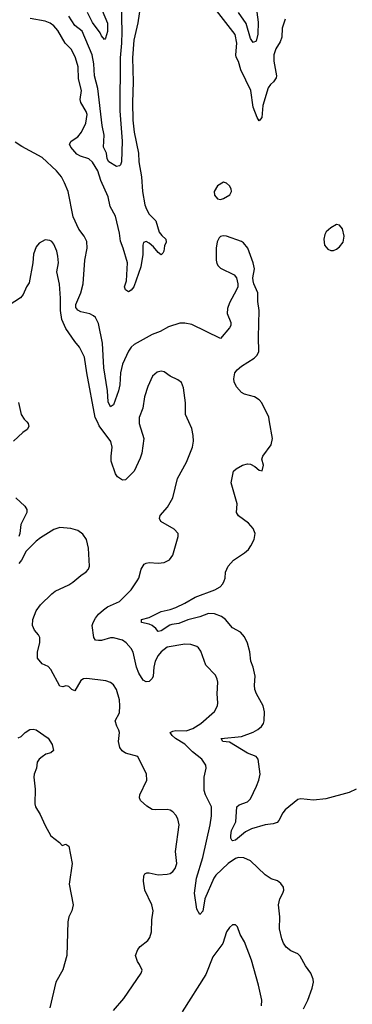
# Model space of a CAD drawing. Header units: inches. Extents: x 2134017 to 2292458, y 756222 to 916513.
# Tile 194 of 256: x 2173660 to 2175895, y 866081 to 872707. Entities that reach past the tile are written whole.
import ezdxf

# ---------------------------------------------------------------- set-up
doc = ezdxf.new("R2010")
doc.units = ezdxf.units.IN
doc.header["$MEASUREMENT"] = 0
doc.layers.add('C1876', color=7, linetype='Continuous')
doc.layers.add('C1877', color=7, linetype='Continuous')

msp = doc.modelspace()

# ---------------------------------------------------------------- linework, layer by layer
at = {"layer": 'C1876', "color": 5}
for points, elevation in [([(2173707.8, 870000), (2173717, 869990), (2173721.3, 869970), (2173710.4, 869950), (2173681.3, 869930), (2173617, 869870)], 340), ([(2175568.2, 866050), (2175597.6, 866110), (2175625.1, 866190), (2175633.6, 866230), (2175631.8, 866250), (2175617, 866290), (2175579.7, 866339.7), (2175545.4, 866405.4), (2175530, 866421.2), (2175481.7, 866441.7), (2175450, 866466.6), (2175432.9, 866492.9), (2175421.5, 866521.5), (2175405.1, 866590), (2175408, 866670), (2175398.4, 866750), (2175408, 866792), (2175429.3, 866830), (2175434.5, 866850), (2175432, 866870), (2175414.9, 866894.9), (2175391.5, 866911.5), (2175350, 866926.6), (2175310, 866952), (2175210, 867047.3), (2175167.1, 867067.1), (2175130, 867069.8), (2175110, 867061.8), (2175060.8, 867030), (2174978, 866950), (2174963.9, 866930), (2174904.6, 866790), (2174890, 866709.2), (2174870, 866686.6), (2174850, 866722), (2174834, 866830), (2174848.2, 866930), (2174889.8, 867070), (2174940.3, 867290), (2174949.8, 867350), (2174949.8, 867410), (2174909.7, 867490), (2174900.7, 867520.7), (2174900.4, 867610), (2174914, 867670), (2174911.3, 867690), (2174884.7, 867730), (2174820.6, 867780.6), (2174770, 867831.9), (2174707.3, 867870), (2174685.1, 867890), (2174672, 867910), (2174690, 867919.6), (2174710, 867922.8), (2174778.8, 867921.2), (2174823.5, 867936.5), (2174877.4, 867970), (2174970, 868052.4), (2174989.8, 868090), (2174992, 868110), (2174986, 868170), (2174991.5, 868250), (2174988.1, 868270), (2174975.9, 868295.9), (2174910, 868363.6), (2174877.2, 868457.2), (2174861.3, 868481.3), (2174849.3, 868490), (2174810, 868502.7), (2174770, 868505.3), (2174650, 868484.6), (2174610, 868454.2), (2174590, 868428.6), (2174571.3, 868390), (2174561.6, 868350), (2174556, 868290), (2174550, 868274), (2174530, 868252.6), (2174510, 868250.9), (2174490, 868262.3), (2174460.2, 868310), (2174444.9, 868350), (2174423.5, 868450), (2174410, 868476.3), (2174374.9, 868514.9), (2174350, 868531), (2174290, 868548.5), (2174270, 868548.5), (2174210, 868529.8), (2174189.8, 868529.8), (2174170, 868531.6), (2174158.5, 868550), (2174147.6, 868630), (2174153.1, 868650), (2174170, 868680.2), (2174190, 868706.5), (2174223.2, 868736.8), (2174250, 868755.9), (2174330, 868793.1), (2174409.8, 868870.2), (2174449.6, 868930), (2174459.5, 868950), (2174476.2, 869010), (2174497.2, 869042.8), (2174509.7, 869050.3), (2174530, 869054), (2174590, 869050.3), (2174630, 869053.7), (2174666.6, 869073.4), (2174690, 869104.9), (2174724.5, 869230), (2174725.2, 869250), (2174698.7, 869278.7), (2174609, 869330), (2174599.3, 869350), (2174602.9, 869370), (2174653.9, 869426.1), (2174688.2, 869490), (2174720.1, 869619.9), (2174781.1, 869730), (2174822, 869830), (2174828, 869870), (2174826, 869910), (2174816.6, 869956.6), (2174796.8, 870000)], 340), ([(2174462.8, 870000), (2174462.8, 869990), (2174493.4, 869890), (2174480.2, 869790), (2174470, 869757), (2174430, 869669.6), (2174370, 869611.8), (2174350, 869609.6), (2174316.2, 869630), (2174303.6, 869650), (2174275.3, 869735.3), (2174273.5, 869770), (2174282, 869830), (2174271.3, 869868.7), (2174194.2, 869974.2), (2174181.9, 870000)], 340), ([(2175922, 867530), (2175874.2, 867505.8), (2175717, 867463), (2175635.3, 867455.3), (2175550, 867465.1), (2175530, 867459.6), (2175444.9, 867390), (2175428.2, 867370), (2175402, 867318), (2175390, 867304.2), (2175364.4, 867295.6), (2175310, 867288.3), (2175218.1, 867261.9), (2175178.4, 867241.6), (2175110, 867186.1), (2175090, 867182.2), (2175085, 867185), (2175078.4, 867198.4), (2175078, 867218), (2175083.9, 867250), (2175113.3, 867310), (2175119.7, 867410), (2175135.2, 867424.8), (2175190, 867443.2), (2175210, 867463.1), (2175251.6, 867550), (2175266.5, 867590), (2175275, 867630), (2175263.5, 867730), (2175250, 867749.6), (2175190, 867772.3), (2175070, 867846.3), (2175026, 867850), (2175014, 867870), (2175150, 867883.6), (2175230, 867912.6), (2175260.5, 867930), (2175284.2, 867950), (2175297.6, 867970), (2175303.6, 867990), (2175304.2, 868050), (2175295.6, 868090), (2175250.9, 868170.9), (2175240.9, 868200.9), (2175237.7, 868230), (2175243.5, 868290), (2175229.6, 868350), (2175214.3, 868390), (2175206.2, 868453.8), (2175191.8, 868511.8), (2175170, 868554.5), (2175144.8, 868584.8), (2175090, 868614), (2175043.5, 868670), (2175016.8, 868690), (2174970, 868709.4), (2174928.7, 868711.3), (2174870, 868689.9), (2174790, 868669.4), (2174730, 868644.8), (2174682.6, 868637.4), (2174667.9, 868632.1), (2174610, 868593.6), (2174590, 868589.8), (2174574.8, 868610), (2174549.9, 868629.9), (2174530, 868638.9), (2174478, 868650), (2174478, 868670), (2174530, 868684.7), (2174610, 868725), (2174670, 868737.7), (2174710, 868752.2), (2174770, 868780.8), (2174838.1, 868821.9), (2174971.6, 868870), (2175007.8, 868890), (2175025.6, 868910), (2175034, 868930), (2175040.7, 868950), (2175042.9, 868990), (2175060.9, 869030), (2175096, 869070), (2175170, 869119.5), (2175197.1, 869142.9), (2175214.4, 869165.6), (2175236, 869210), (2175242.4, 869250), (2175230, 869283.6), (2175198.6, 869318.6), (2175130, 869367.6), (2175118, 869390), (2175120.5, 869450), (2175082, 869590), (2175096, 869670), (2175114.3, 869685.7), (2175157.2, 869710), (2175190, 869719.5), (2175210, 869717.1), (2175241.3, 869701.3), (2175270, 869676), (2175290, 869672), (2175299.3, 869710), (2175286.6, 869750), (2175295.1, 869770), (2175350, 869847.3), (2175359.7, 869890), (2175339.4, 870000)], 320), ([(2173632.9, 869490), (2173694, 869434), (2173708.3, 869410), (2173708.2, 869390), (2173667.2, 869310), (2173660.9, 869250), (2173654.8, 869230)], 340), ([(2174290, 866040.3), (2174359.2, 866120.8), (2174477, 866290), (2174483.7, 866310), (2174466, 866350), (2174451.8, 866370), (2174438.4, 866410), (2174454.5, 866450), (2174469.6, 866470), (2174520.9, 866510), (2174534, 866530), (2174546, 866570), (2174548.2, 866650), (2174557.3, 866710), (2174547.7, 866750), (2174500.3, 866850), (2174491.1, 866908.9), (2174493.6, 866946.4), (2174501, 866959), (2174514.5, 866965.5), (2174530, 866966), (2174590, 866952), (2174650, 866956), (2174670, 866962), (2174690, 866976), (2174704.6, 866995.4), (2174716.3, 867030), (2174707.4, 867110), (2174731.1, 867290), (2174723, 867330), (2174710, 867354.5), (2174690, 867376.3), (2174670, 867388), (2174650, 867392.8), (2174570, 867389.7), (2174550, 867393), (2174514.9, 867414.9), (2174472.3, 867452.3), (2174464.7, 867470), (2174467.1, 867490), (2174514.7, 867590), (2174513, 867630), (2174453, 867750), (2174370, 867772.4), (2174347.4, 867787.4), (2174332.8, 867810), (2174324.8, 867850), (2174329.5, 867909.5), (2174327, 867927), (2174312.1, 867952.1), (2174301.2, 867990), (2174330, 868042), (2174333.3, 868090), (2174329.6, 868130), (2174310, 868199), (2174290, 868232.3), (2174270, 868246.6), (2174239.1, 868259.1), (2174110, 868273.9), (2174088.5, 868271.5), (2174070, 868259.8), (2174030, 868191.6), (2174010, 868199.5), (2173990, 868219.5), (2173982, 868222), (2173970, 868224.2), (2173950, 868218), (2173930, 868222.4), (2173870, 868333.6), (2173850, 868353.6), (2173810, 868372.3), (2173778.7, 868410), (2173779.2, 868450), (2173795.8, 868515.8), (2173795.1, 868550), (2173786.8, 868566.8), (2173758.6, 868598.6), (2173745.2, 868630), (2173747, 868670), (2173769.6, 868730), (2173799.6, 868770), (2173875.6, 868844.4), (2173898.3, 868861.7), (2173990, 868904.9), (2174017.4, 868922.6), (2174070, 868967.7), (2174107.3, 868992.7), (2174121.2, 869010), (2174129.3, 869030), (2174121.6, 869150), (2174109.5, 869209.5), (2174084.8, 869244.8), (2174049.5, 869269.5), (2174004.2, 869284.2), (2173930, 869290.8), (2173890, 869275.8), (2173799.5, 869220.5), (2173770, 869197.7), (2173703.5, 869130), (2173670.9, 869069.1), (2173653.1, 869046.9)], 360), ([(2173650, 867874), (2173670, 867884), (2173697.3, 867910), (2173726.8, 867930), (2173750, 867933.3), (2173770, 867927.3), (2173852.1, 867872.1), (2173877.6, 867830), (2173886, 867790), (2173870, 867774), (2173836.2, 867763.8), (2173810, 867747.3), (2173789.7, 867730.3), (2173778, 867710), (2173772, 867670), (2173757, 867630), (2173754.5, 867610), (2173764.5, 867530), (2173760.7, 867430), (2173767, 867410), (2173798.3, 867358.3), (2173830, 867284), (2173870, 867214), (2173928, 867170), (2173946, 867150), (2173970, 867158), (2173990, 867146), (2174011.8, 867030), (2173991.6, 866890), (2174018, 866750), (2174009.5, 866710), (2173989.6, 866670), (2173984.2, 866635.8), (2173976.2, 866410), (2173950, 866314), (2173902.9, 866230), (2173862.4, 866057.6)], 380), ([(2175286, 866070), (2175286.4, 866110), (2175265.6, 866210), (2175218.9, 866378.9), (2175170, 866502.7), (2175140.9, 866550), (2175122.9, 866602.9), (2175110, 866616), (2175090, 866615.1), (2175070, 866599.3), (2175050.4, 866570), (2175024.6, 866490), (2174958.7, 866401.3), (2174910, 866280.9), (2174751.8, 866030)], 360)]:
    msp.add_lwpolyline(points, dxfattribs=dict(at, elevation=elevation))
at = {"layer": 'C1877', "color": 5}
for points, elevation in [([(2174469.6, 872790.4), (2174453.1, 872686.9), (2174425.9, 872570), (2174418.1, 872450), (2174422.3, 872290), (2174418.4, 872150), (2174421, 872030), (2174430.1, 871950), (2174457.6, 871810), (2174461.4, 871750), (2174477.7, 871650), (2174485, 871550), (2174501.6, 871461.6), (2174511.6, 871431.6), (2174530, 871399.6), (2174574.4, 871354.4), (2174597.9, 871277.9), (2174614.2, 871254.2), (2174641.7, 871230), (2174644.9, 871210), (2174633.5, 871186.5), (2174629.1, 871150), (2174622.9, 871137.1), (2174610, 871125.6), (2174590, 871139.8), (2174558.7, 871178.7), (2174530, 871202.8), (2174510, 871213.8), (2174491.7, 871208.3), (2174487.1, 871190), (2174487.7, 871127.7), (2174474.8, 871045.2), (2174427.5, 870910), (2174410, 870886.2), (2174390, 870876.8), (2174371, 870890), (2174364.8, 870910), (2174376.5, 870950), (2174384.8, 871070), (2174355.5, 871170), (2174336.6, 871216.6), (2174330.9, 871270.9), (2174304.2, 871384.2), (2174268.1, 871450), (2174254.3, 871514.3), (2174206, 871626), (2174184.3, 871690), (2174150, 871749), (2174124.5, 871770), (2174068.4, 871788.4), (2174042.8, 871802.8), (2174002.7, 871850), (2173994.6, 871870), (2174005.1, 871890), (2174050, 871919.2), (2174075.5, 871950), (2174103.2, 872010), (2174112.5, 872070), (2174106.6, 872090), (2174070.7, 872150), (2174067, 872170), (2174074.6, 872230), (2174055.8, 872310), (2174053.4, 872390), (2174034.4, 872450), (2174007, 872507), (2173965.7, 872550), (2173915, 872635), (2173890, 872666.6), (2173864.4, 872684.4), (2173830, 872698), (2173730, 872716.2)], 280), ([(2174342.6, 872810), (2174345.9, 872625.9), (2174344.3, 872550), (2174334.5, 872450), (2174333, 872093), (2174349.4, 871890.6), (2174343.1, 871750), (2174336.9, 871730), (2174330, 871723.5), (2174310, 871720.4), (2174258.5, 871750), (2174248.6, 871770), (2174242.9, 871810), (2174223.1, 871850), (2174227.3, 871930), (2174214.5, 871994.5), (2174184, 872244), (2174161.4, 872330), (2174158.5, 872410), (2174146, 872470), (2174079.9, 872630), (2174030, 872668), (2173990.7, 872730)], 260), ([(2174215, 872770), (2174250, 872684.7), (2174250, 872628), (2174237, 872583), (2174230, 872573.2), (2174210, 872598), (2174199.9, 872619.9), (2174150, 872688.6), (2174115.1, 872755.1)], 240), ([(2175444.4, 872710), (2175424.2, 872650), (2175422.5, 872590), (2175410, 872557.4), (2175381.1, 872510), (2175368.6, 872470), (2175367, 872427), (2175386.3, 872330), (2175383.4, 872316.6), (2175366.5, 872290), (2175344.9, 872270), (2175330.8, 872249.2), (2175294.4, 872130), (2175287.4, 872050), (2175270, 872027.1), (2175254.8, 872050), (2175230, 872118.9), (2175212.6, 872230), (2175146.3, 872370), (2175130, 872426), (2175114.5, 872454.5), (2175111.4, 872471.4), (2175119.6, 872550), (2175107.3, 872607.3), (2174951.8, 872810)], 280), ([(2175247.1, 872810), (2175262.5, 872690), (2175259.4, 872610), (2175250, 872563.7), (2175230, 872553), (2175210, 872581.3), (2175181, 872681), (2175130, 872754.8)], 260), ([(2175339.4, 870000), (2175333.3, 870033.3), (2175288.1, 870128.1), (2175269.7, 870149.7), (2175239, 870170), (2175170, 870187), (2175150, 870199.3), (2175116.1, 870236.1), (2175100.5, 870270), (2175098.7, 870290), (2175106.3, 870330), (2175121.6, 870350), (2175150, 870375.3), (2175235.1, 870430), (2175255.1, 870450), (2175266, 870474), (2175263.9, 870570), (2175269.8, 870750), (2175260.3, 870810), (2175260.4, 870870), (2175233, 870930), (2175229.6, 870950), (2175227.6, 870970), (2175237.4, 871030), (2175229.7, 871070), (2175192.3, 871170), (2175164.7, 871204.7), (2175150, 871214.7), (2175050, 871250.6), (2175027.2, 871252.8), (2175010, 871247.9), (2175000.7, 871239.3), (2174987.3, 871212.7), (2174980.4, 871170), (2174980.1, 871090), (2174985.7, 871065.7), (2174994.2, 871050), (2175010, 871035), (2175100.7, 870990), (2175116.3, 870970), (2175125.5, 870930), (2175125.5, 870910), (2175118, 870890), (2175070, 870801.2), (2175056.2, 870763.8), (2175054.9, 870730), (2175078.7, 870670), (2175079.5, 870650), (2175070, 870632.7), (2175010, 870562.7), (2174816.1, 870656.1), (2174770, 870666), (2174735.4, 870664.6), (2174659.2, 870640.8), (2174604, 870610), (2174550, 870587.8), (2174430, 870521), (2174410, 870503.1), (2174390, 870475.6), (2174350.8, 870390), (2174336.6, 870330), (2174331.7, 870250), (2174322.7, 870210), (2174290, 870116.2), (2174270, 870103), (2174254.8, 870134.8), (2174249.4, 870210), (2174224.4, 870364.4), (2174216.2, 870530), (2174190, 870662.4), (2174170, 870702.6), (2174155.1, 870715.1), (2174130, 870726.8), (2174070, 870741), (2174050, 870753.6), (2174037.7, 870770), (2174036.3, 870790), (2174069.8, 870869.8), (2174087.3, 870930), (2174098.1, 871090), (2174114.1, 871170), (2174110, 871214.5), (2174091.9, 871250), (2174056.6, 871296.6), (2174019.5, 871379.5), (2173984.9, 871550), (2173961.4, 871610), (2173940.2, 871650), (2173907.7, 871690), (2173810, 871780.5), (2173673.4, 871853.4), (2173630, 871882.9)], 320), ([(2174181.9, 870000), (2174167.5, 870030), (2174110.9, 870330), (2174095.5, 870435.5), (2174062.6, 870502.6), (2174030, 870540.7), (2173969.9, 870629.9), (2173943.4, 870690), (2173933.9, 870750), (2173933.7, 870833.7), (2173926.7, 870926.7), (2173908.9, 871010), (2173919.8, 871070), (2173917, 871117), (2173909.7, 871150), (2173890, 871197.2), (2173875.2, 871215.2), (2173862, 871222), (2173830, 871225.1), (2173790, 871202.7), (2173770, 871178), (2173751.5, 871130), (2173748.9, 871070), (2173723.7, 870936.3), (2173706, 870910), (2173682.2, 870857.8), (2173664.7, 870835.3), (2173550, 870761.4)], 340), ([(2174796.8, 870000), (2174774, 870050), (2174774, 870130), (2174760.5, 870230), (2174746.2, 870266.2), (2174723.3, 870283.3), (2174670, 870308), (2174630, 870336.8), (2174610, 870340.9), (2174584.4, 870335.6), (2174552.4, 870307.6), (2174521.9, 870238.1), (2174498.6, 870170), (2174487.7, 870092.3), (2174462.7, 870030), (2174462.8, 870000)], 340), ([(2173651.1, 870131.1), (2173670, 870050.6), (2173690, 870019.5), (2173707.8, 870000)], 340)]:
    msp.add_lwpolyline(points, dxfattribs=dict(at, elevation=elevation))
at = {"layer": 'C1877', "color": 5, "elevation": 320}
for points in [[(2175030, 871613.2), (2174990, 871589.4), (2174966.3, 871550), (2174970, 871527.3), (2174990, 871501.6), (2175010, 871497.1), (2175030, 871503.1), (2175071.1, 871528.9), (2175082.9, 871550), (2175080.7, 871570), (2175069.6, 871589.6), (2175050, 871606.6)], [(2175790, 871329.2), (2175750, 871306.6), (2175720.7, 871279.3), (2175710, 871262), (2175704.9, 871230), (2175709, 871189), (2175730, 871162), (2175750, 871153), (2175770, 871153), (2175790, 871163), (2175810, 871179.1), (2175834, 871210), (2175841.6, 871250), (2175830, 871299), (2175810, 871325.2)]]:
    msp.add_lwpolyline(points, close=True, dxfattribs=at)

doc.saveas('drawing.dxf')
